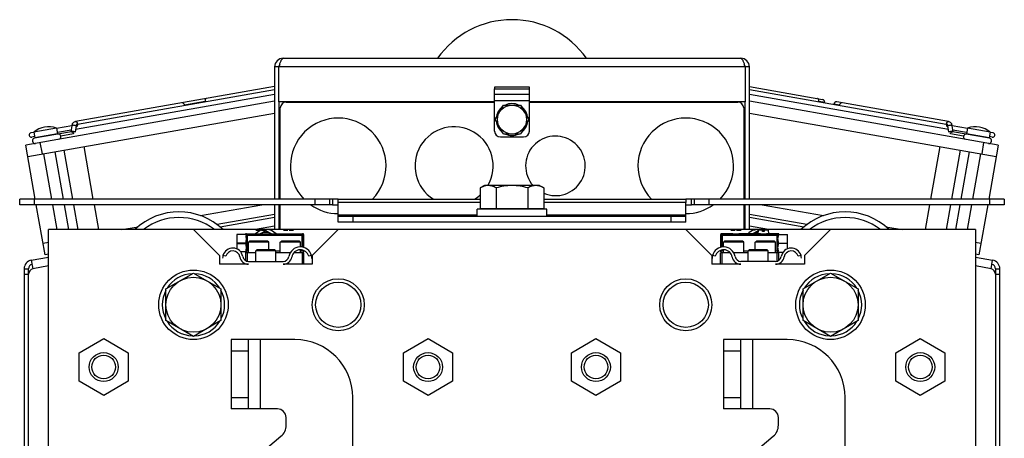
# Model space of a CAD drawing. Extents: x -1490 to 1181, y 8 to 1663.
# Tile 21 of 72: x -1490 to -1150, y 1002 to 1147. Entities that reach past the tile are written whole.
import ezdxf

# ---------------------------------------------------------------- set-up
doc = ezdxf.new("R2010")
doc.units = 0
doc.header["$LTSCALE"] = 65.395
doc.layers.get('0').update_dxf_attribs({"linetype": 'CONTINUOUS'})

msp = doc.modelspace()

# ---------------------------------------------------------------- linework, layer by layer
at = {"color": 6, "linetype": 'CONTINUOUS'}
for p, q in [((-1399.04, 1133.45), (-1241.04, 1133.45)), ((-1402.04, 1130.45), (-1402.04, 1084.8)), ((-1400.54, 1130.45), (-1402.04, 1130.45)), ((-1238.04, 1130.45), (-1239.54, 1130.45)), ((-1238.04, 1084.8), (-1238.04, 1130.45)), ((-1402.04, 1123.69), (-1470.82, 1111.56)), ((-1402.04, 1122.52), (-1470.02, 1110.54)), ((-1326.04, 1108.29), (-1326.04, 1122.88)), ((-1314.04, 1108.29), (-1314.04, 1122.88)), ((-1238.04, 1123.69), (-1212.79, 1119.24)), ((-1170.06, 1110.54), (-1238.04, 1122.52)), ((-1402.04, 1118.61), (-1487.95, 1103.47)), ((-1402.04, 1121), (-1470.74, 1108.89)), ((-1169.33, 1108.89), (-1238.04, 1121)), ((-1152.12, 1103.47), (-1238.04, 1118.61)), ((-1400.54, 1118.45), (-1400.54, 1084.8)), ((-1366.54, 1118.45), (-1366.54, 1118.29)), ((-1356.54, 1118.29), (-1356.54, 1118.45)), ((-1355.34, 1118.45), (-1355.34, 1118.29)), ((-1347.34, 1118.45), (-1347.34, 1118.29)), ((-1339.34, 1118.45), (-1339.34, 1118.29)), ((-1334.04, 1118.45), (-1334.04, 1118.29)), ((-1332.54, 1118.29), (-1332.54, 1118.45)), ((-1325.81, 1112.29), (-1322.92, 1117.29)), ((-1322.92, 1117.29), (-1317.15, 1117.29)), ((-1317.15, 1117.29), (-1314.26, 1112.29)), ((-1311.12, 1118.29), (-1311.04, 1118.4)), ((-1239.54, 1084.8), (-1239.54, 1118.45)), ((-1169.26, 1111.56), (-1207.9, 1118.38)), ((-1487.26, 1099.53), (-1402.04, 1114.55)), ((-1322.92, 1107.29), (-1325.81, 1112.29)), ((-1314.26, 1112.29), (-1317.15, 1107.29)), ((-1238.04, 1114.55), (-1152.82, 1099.53)), ((-1477.31, 1109.35), (-1485.19, 1107.96)), ((-1477.31, 1109.35), (-1476.96, 1107.33)), ((-1472.07, 1110.17), (-1477.3, 1109.25)), ((-1472.3, 1108.61), (-1477.03, 1107.78)), ((-1472.08, 1110.13), (-1472.39, 1108.04)), ((-1162.78, 1109.25), (-1168, 1110.17)), ((-1167.69, 1108.04), (-1167.99, 1110.13)), ((-1163.04, 1107.78), (-1167.77, 1108.61)), ((-1162.76, 1109.35), (-1163.12, 1107.33)), ((-1154.88, 1107.96), (-1162.76, 1109.35)), ((-1485.17, 1107.86), (-1486.16, 1107.69)), ((-1484.91, 1106.39), (-1485.9, 1106.21)), ((-1485.19, 1107.96), (-1484.84, 1105.94)), ((-1476.85, 1107.25), (-1484.9, 1105.83)), ((-1472.19, 1108.07), (-1476.84, 1107.25)), ((-1324.04, 1106.29), (-1316.04, 1106.29)), ((-1317.15, 1107.29), (-1322.92, 1107.29)), ((-1155.16, 1105.83), (-1167.88, 1108.07)), ((-1154.88, 1107.96), (-1155.24, 1105.94)), ((-1154.18, 1106.21), (-1155.16, 1106.39)), ((-1153.92, 1107.69), (-1154.9, 1107.86)), ((-1484.66, 1084.8), (-1487.95, 1103.47)), ((-1474.83, 1101.72), (-1471.84, 1084.8)), ((-1464.61, 1084.8), (-1467.81, 1102.96)), ((-1172.27, 1102.96), (-1175.47, 1084.8)), ((-1165.25, 1101.72), (-1168.23, 1084.8)), ((-1152.12, 1103.47), (-1155.41, 1084.8)), ((-1481.84, 1100.48), (-1479.08, 1084.8)), ((-1477.9, 1101.18), (-1475.01, 1084.8)), ((-1162.17, 1101.18), (-1165.06, 1084.8)), ((-1158.23, 1100.48), (-1161, 1084.8)), ((-1329.54, 1089.49), (-1331.01, 1088.64)), ((-1331.01, 1088.64), (-1331.01, 1081.49)), ((-1310.54, 1089.49), (-1329.54, 1089.49)), ((-1325.52, 1088.64), (-1325.52, 1081.49)), ((-1314.55, 1088.64), (-1314.55, 1081.49)), ((-1310.54, 1089.49), (-1309.07, 1088.64)), ((-1309.07, 1088.64), (-1309.07, 1081.49)), ((-1490.04, 1082.8), (-1490.04, 1084.8)), ((-1382.04, 1084.8), (-1490.04, 1084.8)), ((-1380.04, 1084.8), (-1331.01, 1084.8)), ((-1309.07, 1084.8), (-1260.04, 1084.8)), ((-1150.04, 1084.8), (-1258.04, 1084.8)), ((-1150.04, 1084.8), (-1150.04, 1082.8)), ((-1382.04, 1082.8), (-1490.04, 1082.8)), ((-1481.27, 1065.55), (-1484.31, 1082.8)), ((-1478.72, 1082.8), (-1477.22, 1074.29)), ((-1474.66, 1082.8), (-1473.16, 1074.29)), ((-1471.49, 1082.8), (-1469.99, 1074.29)), ((-1462.76, 1074.29), (-1464.26, 1082.8)), ((-1427.56, 1079.08), (-1406.46, 1082.8)), ((-1402.04, 1082.8), (-1402.04, 1074.29)), ((-1400.54, 1082.8), (-1400.54, 1074.29)), ((-1380.04, 1076.79), (-1380.04, 1083.63)), ((-1332.04, 1078.79), (-1332.04, 1081.29)), ((-1308.04, 1081.29), (-1332.04, 1081.29)), ((-1308.04, 1078.79), (-1308.04, 1081.29)), ((-1260.04, 1076.79), (-1260.04, 1083.63)), ((-1150.04, 1082.8), (-1258.04, 1082.8)), ((-1239.54, 1074.29), (-1239.54, 1082.8)), ((-1238.04, 1074.29), (-1238.04, 1082.8)), ((-1233.62, 1082.8), (-1212.52, 1079.08)), ((-1175.82, 1082.8), (-1177.32, 1074.29)), ((-1168.58, 1082.8), (-1170.09, 1074.29)), ((-1165.41, 1082.8), (-1166.91, 1074.29)), ((-1161.35, 1082.8), (-1162.85, 1074.29)), ((-1155.77, 1082.8), (-1158.81, 1065.55)), ((-1420.81, 1075.2), (-1402.04, 1078.51)), ((-1260.04, 1078.79), (-1380.04, 1078.79)), ((-1238.04, 1078.51), (-1219.27, 1075.2)), ((-1454.72, 1074.29), (-1449.17, 1075.27)), ((-1400.04, 1077.45), (-1400.54, 1077.45)), ((-1239.54, 1077.45), (-1240.04, 1077.45)), ((-1190.9, 1075.27), (-1185.35, 1074.29)), ((-1480.04, 722.29), (-1480.04, 1074.29)), ((-1160.04, 1074.29), (-1480.04, 1074.29)), ((-1430.04, 1074.29), (-1421.04, 1065.29)), ((-1415.04, 1072.54), (-1415.04, 1069.57)), ((-1411.73, 1072.54), (-1415.04, 1072.54)), ((-1411.74, 1072.79), (-1407.76, 1072.79)), ((-1405.71, 1072.79), (-1398.26, 1072.79)), ((-1396.21, 1072.79), (-1392.34, 1072.79)), ((-1392.04, 1072.49), (-1392.04, 1068.14)), ((-1389.04, 1065.29), (-1380.04, 1074.29)), ((-1260.04, 1074.29), (-1251.04, 1065.29)), ((-1247.94, 1068.17), (-1247.94, 1072.49)), ((-1243.76, 1072.79), (-1247.64, 1072.79)), ((-1234.26, 1072.79), (-1241.71, 1072.79)), ((-1228.24, 1072.79), (-1232.21, 1072.79)), ((-1228.34, 1072.59), (-1224.94, 1072.59)), ((-1224.94, 1067.63), (-1224.94, 1072.59)), ((-1219.04, 1065.29), (-1210.04, 1074.29)), ((-1160.04, 1074.29), (-1160.04, 722.29)), ((-1480.04, 1069.83), (-1481.96, 1069.49)), ((-1415.04, 1069.51), (-1415.04, 1067.59)), ((-1411.94, 1069.51), (-1411.94, 1069.57)), ((-1411.04, 1069.89), (-1410.64, 1070.29)), ((-1411.04, 1066.29), (-1411.04, 1069.89)), ((-1404.04, 1069.89), (-1411.04, 1069.89)), ((-1404.44, 1070.29), (-1410.64, 1070.29)), ((-1404.04, 1069.89), (-1404.44, 1070.29)), ((-1404.04, 1067.29), (-1404.04, 1069.89)), ((-1400.04, 1069.89), (-1399.64, 1070.29)), ((-1400.04, 1066.29), (-1400.04, 1069.89)), ((-1393.04, 1069.89), (-1400.04, 1069.89)), ((-1393.44, 1070.29), (-1399.64, 1070.29)), ((-1393.04, 1069.89), (-1393.44, 1070.29)), ((-1393.04, 1068.29), (-1393.04, 1069.89)), ((-1247.04, 1069.89), (-1246.64, 1070.29)), ((-1247.04, 1068.29), (-1247.04, 1069.89)), ((-1240.04, 1069.89), (-1247.04, 1069.89)), ((-1240.44, 1070.29), (-1246.64, 1070.29)), ((-1240.04, 1069.89), (-1240.44, 1070.29)), ((-1240.04, 1066.29), (-1240.04, 1069.89)), ((-1236.04, 1069.89), (-1235.64, 1070.29)), ((-1236.04, 1067.29), (-1236.04, 1069.89)), ((-1229.04, 1069.89), (-1236.04, 1069.89)), ((-1229.44, 1070.29), (-1235.64, 1070.29)), ((-1229.04, 1069.89), (-1229.44, 1070.29)), ((-1229.04, 1066.29), (-1229.04, 1069.89)), ((-1228.14, 1069.54), (-1224.94, 1069.54)), ((-1158.11, 1069.49), (-1160.04, 1069.83)), ((-1486.02, 1063.7), (-1480.04, 1064.75)), ((-1421.04, 1065.29), (-1421.04, 1062.29)), ((-1411.73, 1066.54), (-1413.7, 1066.54)), ((-1412.04, 1066.29), (-1412.04, 1063.56)), ((-1408.54, 1066.29), (-1412.04, 1066.29)), ((-1411.54, 1066.29), (-1411.54, 1063.36)), ((-1408.54, 1066.89), (-1408.14, 1067.29)), ((-1408.54, 1063.29), (-1408.54, 1066.89)), ((-1401.54, 1066.89), (-1408.54, 1066.89)), ((-1401.94, 1067.29), (-1408.14, 1067.29)), ((-1401.54, 1066.89), (-1401.94, 1067.29)), ((-1401.54, 1063.29), (-1401.54, 1066.89)), ((-1396.58, 1066.29), (-1401.54, 1066.29)), ((-1392.04, 1066.29), (-1395.36, 1066.29)), ((-1393.04, 1066.29), (-1393.04, 1067.29)), ((-1392.54, 1066.29), (-1392.54, 1062.29)), ((-1392.04, 1067.09), (-1392.04, 1066.59)), ((-1392.04, 1066.29), (-1392.04, 1062.29)), ((-1389.04, 1065.29), (-1389.04, 1062.29)), ((-1251.04, 1065.29), (-1251.04, 1062.29)), ((-1244.72, 1066.29), (-1248.04, 1066.29)), ((-1247.94, 1066.59), (-1247.94, 1067.12)), ((-1247.54, 1066.29), (-1247.54, 1062.29)), ((-1247.04, 1066.29), (-1247.04, 1067.29)), ((-1238.54, 1066.29), (-1243.49, 1066.29)), ((-1238.54, 1066.89), (-1238.14, 1067.29)), ((-1238.54, 1063.29), (-1238.54, 1066.89)), ((-1231.54, 1066.89), (-1238.54, 1066.89)), ((-1231.94, 1067.29), (-1238.14, 1067.29)), ((-1231.54, 1066.89), (-1231.94, 1067.29)), ((-1231.54, 1063.29), (-1231.54, 1066.89)), ((-1228.04, 1066.29), (-1231.54, 1066.29)), ((-1228.54, 1066.29), (-1228.54, 1063.36)), ((-1228.34, 1066.49), (-1226.41, 1066.49)), ((-1228.04, 1066.29), (-1228.04, 1063.56)), ((-1224.97, 1066.49), (-1224.94, 1066.49)), ((-1224.94, 1066.49), (-1224.94, 1066.51)), ((-1219.04, 1065.29), (-1219.04, 1062.29)), ((-1160.04, 1064.75), (-1154.06, 1063.7)), ((-1486.02, 1063.7), (-1485.5, 1060.74)), ((-1411.04, 1062.29), (-1421.04, 1062.29)), ((-1412.04, 1062.47), (-1412.04, 1062.29)), ((-1411.54, 1062.34), (-1411.54, 1062.29)), ((-1411.04, 1063.29), (-1399.04, 1063.29)), ((-1389.04, 1062.29), (-1399.04, 1062.29)), ((-1241.04, 1062.29), (-1251.04, 1062.29)), ((-1229.04, 1063.29), (-1241.04, 1063.29)), ((-1219.04, 1062.29), (-1229.04, 1062.29)), ((-1228.54, 1062.34), (-1228.54, 1062.29)), ((-1228.04, 1062.47), (-1228.04, 1062.29)), ((-1154.58, 1060.74), (-1154.06, 1063.7)), ((-1488.5, 1060.74), (-1488.5, 983.26)), ((-1487, 1058.81), (-1487, 1060.74)), ((-1439.54, 1053.78), (-1430.04, 1059.26)), ((-1430.04, 1059.26), (-1420.54, 1053.78)), ((-1219.54, 1053.78), (-1210.04, 1059.26)), ((-1210.04, 1059.26), (-1200.54, 1053.78)), ((-1153.08, 1060.74), (-1153.08, 1058.81)), ((-1151.58, 983.26), (-1151.58, 1060.74)), ((-1439.54, 1042.81), (-1439.54, 1053.78)), ((-1420.54, 1053.78), (-1420.54, 1042.81)), ((-1219.54, 1042.81), (-1219.54, 1053.78)), ((-1200.54, 1053.78), (-1200.54, 1042.81)), ((-1430.04, 1037.32), (-1439.54, 1042.81)), ((-1420.54, 1042.81), (-1430.04, 1037.32)), ((-1210.04, 1037.32), (-1219.54, 1042.81)), ((-1200.54, 1042.81), (-1210.04, 1037.32)), ((-1469.54, 1031.7), (-1461.04, 1036.61)), ((-1461.04, 1036.61), (-1452.54, 1031.7)), ((-1417.04, 1036.29), (-1417.04, 1012.29)), ((-1395.04, 1036.29), (-1417.04, 1036.29)), ((-1411.04, 1012.29), (-1411.04, 1036.29)), ((-1357.54, 1031.7), (-1349.04, 1036.61)), ((-1349.04, 1036.61), (-1340.54, 1031.7)), ((-1299.54, 1031.7), (-1291.04, 1036.61)), ((-1291.04, 1036.61), (-1282.54, 1031.7)), ((-1247.04, 1036.29), (-1247.04, 1012.29)), ((-1225.04, 1036.29), (-1247.04, 1036.29)), ((-1241.04, 1012.29), (-1241.04, 1036.29)), ((-1187.54, 1031.7), (-1179.04, 1036.61)), ((-1179.04, 1036.61), (-1170.54, 1031.7)), ((-1469.54, 1021.89), (-1469.54, 1031.7)), ((-1452.54, 1031.7), (-1452.54, 1021.89)), ((-1357.54, 1021.89), (-1357.54, 1031.7)), ((-1340.54, 1031.7), (-1340.54, 1021.89)), ((-1299.54, 1021.89), (-1299.54, 1031.7)), ((-1282.54, 1031.7), (-1282.54, 1021.89)), ((-1187.54, 1021.89), (-1187.54, 1031.7)), ((-1170.54, 1031.7), (-1170.54, 1021.89)), ((-1461.04, 1016.98), (-1469.54, 1021.89)), ((-1452.54, 1021.89), (-1461.04, 1016.98)), ((-1349.04, 1016.98), (-1357.54, 1021.89)), ((-1340.54, 1021.89), (-1349.04, 1016.98)), ((-1291.04, 1016.98), (-1299.54, 1021.89)), ((-1282.54, 1021.89), (-1291.04, 1016.98)), ((-1179.04, 1016.98), (-1187.54, 1021.89)), ((-1170.54, 1021.89), (-1179.04, 1016.98)), ((-1375.04, 909.6), (-1375.04, 1016.29)), ((-1205.04, 909.6), (-1205.04, 1016.29)), ((-1401.04, 1012.29), (-1417.04, 1012.29)), ((-1231.04, 1012.29), (-1247.04, 1012.29)), ((-1398.04, 1006.67), (-1398.04, 1009.29)), ((-1228.04, 1006.67), (-1228.04, 1009.29)), ((-1433.61, 974.49), (-1399.82, 1002.84)), ((-1263.61, 974.49), (-1229.82, 1002.84))]:
    msp.add_line(p, q, dxfattribs=at)
at = {"color": 2, "linetype": 'CONTINUOUS'}
for p, q in [((-1400.54, 1118.45), (-1400.54, 1130.45)), ((-1239.54, 1130.45), (-1239.54, 1118.45)), ((-1326.04, 1123.45), (-1326.04, 1122.88)), ((-1314.04, 1123.45), (-1326.04, 1123.45)), ((-1326.04, 1122.88), (-1314.04, 1122.88)), ((-1314.04, 1122.88), (-1314.04, 1123.45)), ((-1426.02, 1118.55), (-1433.13, 1117.3)), ((-1326.04, 1118.45), (-1400.54, 1118.45)), ((-1400.04, 1084.8), (-1400.04, 1116.29)), ((-1398.04, 1118.29), (-1326.04, 1118.29)), ((-1362.59, 1118.29), (-1362.47, 1118.45)), ((-1360.81, 1118.45), (-1360.81, 1118.29)), ((-1360.74, 1118.29), (-1360.74, 1118.45)), ((-1355.04, 1118.29), (-1355.04, 1118.45)), ((-1350.04, 1118.45), (-1350.04, 1118.29)), ((-1348.54, 1118.45), (-1348.54, 1118.29)), ((-1347.04, 1118.29), (-1347.04, 1118.45)), ((-1342.04, 1118.45), (-1342.04, 1118.29)), ((-1340.54, 1118.45), (-1340.54, 1118.29)), ((-1339.04, 1118.29), (-1339.04, 1118.45)), ((-1331.04, 1118.45), (-1331.04, 1118.29)), ((-1328.64, 1118.29), (-1328.64, 1118.45)), ((-1327.54, 1118.45), (-1327.54, 1118.29)), ((-1326.12, 1118.29), (-1326.04, 1118.4)), ((-1239.54, 1118.45), (-1314.04, 1118.45)), ((-1314.04, 1118.29), (-1242.04, 1118.29)), ((-1313.64, 1118.29), (-1313.64, 1118.45)), ((-1312.54, 1118.45), (-1312.54, 1118.29)), ((-1311.04, 1118.45), (-1311.04, 1118.29)), ((-1308.64, 1118.29), (-1308.64, 1118.45)), ((-1307.54, 1118.45), (-1307.54, 1118.29)), ((-1306.12, 1118.29), (-1306.04, 1118.4)), ((-1306.04, 1118.45), (-1306.04, 1118.29)), ((-1303.64, 1118.29), (-1303.64, 1118.45)), ((-1302.54, 1118.45), (-1302.54, 1118.29)), ((-1301.12, 1118.29), (-1301.04, 1118.4)), ((-1301.04, 1118.45), (-1301.04, 1118.29)), ((-1298.64, 1118.29), (-1298.64, 1118.45)), ((-1297.54, 1118.45), (-1297.54, 1118.29)), ((-1296.12, 1118.29), (-1296.04, 1118.4)), ((-1296.04, 1118.45), (-1296.04, 1118.29)), ((-1293.64, 1118.29), (-1293.64, 1118.45)), ((-1292.54, 1118.45), (-1292.54, 1118.29)), ((-1291.12, 1118.29), (-1291.04, 1118.4)), ((-1291.04, 1118.45), (-1291.04, 1118.29)), ((-1288.64, 1118.29), (-1288.64, 1118.45)), ((-1287.54, 1118.45), (-1287.54, 1118.29)), ((-1286.12, 1118.29), (-1286.04, 1118.4)), ((-1286.04, 1118.45), (-1286.04, 1118.29)), ((-1284.31, 1118.29), (-1284.31, 1118.45)), ((-1284.07, 1118.45), (-1283.95, 1118.29)), ((-1283.64, 1118.29), (-1283.64, 1118.45)), ((-1282.54, 1118.45), (-1282.54, 1118.29)), ((-1240.04, 1116.29), (-1240.04, 1084.8)), ((-1212.06, 1118.2), (-1214.05, 1118.55)), ((-1206.95, 1117.3), (-1208.94, 1117.65)), ((-1470.56, 1110.11), (-1470.88, 1107.97)), ((-1169.2, 1107.97), (-1169.51, 1110.11)), ((-1476.96, 1107.33), (-1484.84, 1105.94)), ((-1471.41, 1107.3), (-1475.8, 1106.52)), ((-1472.08, 1108.08), (-1472.07, 1108.15)), ((-1164.14, 1106.5), (-1168.67, 1107.3)), ((-1168, 1108.15), (-1167.99, 1108.08)), ((-1155.24, 1105.94), (-1163.12, 1107.33)), ((-1383.04, 1084.8), (-1383.04, 1082.8)), ((-1382.04, 1084.8), (-1382.04, 1082.8)), ((-1380.04, 1084.8), (-1382.04, 1084.8)), ((-1380.04, 1083.63), (-1380.04, 1084.8)), ((-1260.04, 1084.8), (-1260.04, 1083.63)), ((-1258.04, 1084.8), (-1260.04, 1084.8)), ((-1258.04, 1082.8), (-1258.04, 1084.8)), ((-1257.04, 1082.8), (-1257.04, 1084.8)), ((-1400.04, 1074.29), (-1400.04, 1082.8)), ((-1382.04, 1082.8), (-1380.04, 1082.8)), ((-1309.07, 1081.49), (-1331.01, 1081.49)), ((-1260.04, 1082.8), (-1258.04, 1082.8)), ((-1240.04, 1082.8), (-1240.04, 1074.29)), ((-1402.04, 1079.52), (-1421.86, 1076.02)), ((-1218.21, 1076.02), (-1238.04, 1079.52)), ((-1260.04, 1076.79), (-1380.04, 1076.79)), ((-1412.04, 1072.79), (-1412.04, 1072.54)), ((-1411.74, 1072.79), (-1412.04, 1072.79)), ((-1411.8, 1072.26), (-1411.82, 1072.27)), ((-1411.8, 1071.77), (-1411.8, 1072.26)), ((-1411.8, 1072.26), (-1411.5, 1072.26)), ((-1411.5, 1072.26), (-1411.5, 1072.56)), ((-1408.48, 1074.09), (-1406.99, 1074.09)), ((-1407.76, 1072.79), (-1405.71, 1072.79)), ((-1406.98, 1072.79), (-1405.04, 1073.91)), ((-1406.49, 1074.09), (-1405, 1074.09)), ((-1405.04, 1073.91), (-1403.1, 1072.79)), ((-1398.98, 1074.09), (-1397.49, 1074.09)), ((-1398.26, 1072.79), (-1396.21, 1072.79)), ((-1396.99, 1074.09), (-1395.5, 1074.09)), ((-1392.57, 1072.56), (-1392.57, 1068.25)), ((-1392.04, 1072.79), (-1392.34, 1072.79)), ((-1392.27, 1068.2), (-1392.27, 1072.26)), ((-1392.04, 1072.49), (-1392.04, 1072.79)), ((-1247.94, 1072.79), (-1247.94, 1072.49)), ((-1247.64, 1072.79), (-1247.94, 1072.79)), ((-1247.7, 1072.26), (-1247.7, 1068.22)), ((-1247.4, 1068.27), (-1247.4, 1072.56)), ((-1244.52, 1074.09), (-1242.99, 1074.09)), ((-1243.76, 1072.79), (-1241.71, 1072.79)), ((-1242.49, 1074.09), (-1240.95, 1074.09)), ((-1236.98, 1072.79), (-1235.04, 1073.91)), ((-1235.02, 1074.09), (-1235.14, 1072.79)), ((-1233.49, 1074.09), (-1235.02, 1074.09)), ((-1234.26, 1072.79), (-1232.21, 1072.79)), ((-1233.49, 1073.59), (-1233.49, 1074.09)), ((-1232.99, 1073.59), (-1233.49, 1073.59)), ((-1232.99, 1074.09), (-1232.99, 1073.59)), ((-1231.45, 1074.09), (-1232.99, 1074.09)), ((-1231.34, 1072.79), (-1231.45, 1074.09)), ((-1228.47, 1072.56), (-1228.47, 1072.26)), ((-1228.47, 1072.26), (-1228.17, 1072.26)), ((-1227.94, 1072.79), (-1228.24, 1072.79)), ((-1228.16, 1072.27), (-1228.17, 1072.26)), ((-1228.17, 1072.26), (-1228.17, 1071.87)), ((-1228.16, 1072.26), (-1228.16, 1072.27)), ((-1227.94, 1072.59), (-1227.94, 1072.79)), ((-1415.04, 1069.57), (-1415.04, 1069.51)), ((-1411.84, 1069.57), (-1415.04, 1069.57)), ((-1415.04, 1069.51), (-1411.84, 1069.51)), ((-1411.8, 1068.77), (-1411.8, 1070.31)), ((-1228.17, 1070.21), (-1228.17, 1068.87)), ((-1480.04, 1065.77), (-1481.27, 1065.55)), ((-1418.88, 1065.04), (-1419.85, 1065.29)), ((-1412.04, 1066.54), (-1412.04, 1066.29)), ((-1411.8, 1066.83), (-1411.8, 1067.31)), ((-1411.04, 1066.83), (-1411.8, 1066.83)), ((-1400.04, 1066.83), (-1401.54, 1066.83)), ((-1392.57, 1066.83), (-1393.04, 1066.83)), ((-1392.57, 1067.24), (-1392.57, 1066.83)), ((-1392.27, 1066.83), (-1392.27, 1067.17)), ((-1392.04, 1066.59), (-1392.27, 1066.83)), ((-1392.04, 1066.29), (-1392.04, 1066.59)), ((-1389.25, 1065.29), (-1390.22, 1065.04)), ((-1249.86, 1065.04), (-1250.83, 1065.29)), ((-1248.04, 1062.29), (-1248.04, 1066.29)), ((-1247.7, 1066.83), (-1247.94, 1066.59)), ((-1247.94, 1066.59), (-1247.94, 1066.29)), ((-1247.7, 1067.2), (-1247.7, 1066.83)), ((-1247.4, 1066.83), (-1247.4, 1067.26)), ((-1247.04, 1066.83), (-1247.4, 1066.83)), ((-1238.54, 1066.83), (-1240.04, 1066.83)), ((-1228.17, 1066.83), (-1229.04, 1066.83)), ((-1228.17, 1067.21), (-1228.17, 1066.83)), ((-1228.04, 1066.29), (-1227.94, 1066.29)), ((-1227.94, 1066.29), (-1227.94, 1066.49)), ((-1220.23, 1065.29), (-1221.2, 1065.04)), ((-1158.81, 1065.55), (-1160.04, 1065.77)), ((-1488.5, 1060.74), (-1487, 1060.74)), ((-1487, 988.25), (-1487, 1058.81)), ((-1153.08, 1060.74), (-1151.58, 1060.74)), ((-1153.08, 1058.81), (-1153.08, 988.25))]:
    msp.add_line(p, q, dxfattribs=at)
at = {"color": 9, "linetype": 'CONTINUOUS'}
for p, q in [((-1239.54, 1130.45), (-1400.54, 1130.45)), ((-1326.04, 1121.06), (-1314.04, 1121.06)), ((-1314.04, 1118.79), (-1326.04, 1118.79)), ((-1362.26, 1118.29), (-1362.26, 1118.45)), ((-1483.03, 1104.33), (-1482.33, 1100.39)), ((-1157.74, 1100.39), (-1157.05, 1104.33)), ((-1485.04, 1084.8), (-1485.04, 1082.8)), ((-1388.04, 1082.8), (-1388.04, 1084.8)), ((-1252.04, 1084.8), (-1252.04, 1082.8)), ((-1155.04, 1082.8), (-1155.04, 1084.8)), ((-1331.01, 1083.63), (-1380.04, 1083.63)), ((-1260.04, 1083.63), (-1309.07, 1083.63)), ((-1380.04, 1079.38), (-1332.04, 1079.38)), ((-1375.04, 1078.79), (-1375.04, 1076.79)), ((-1308.04, 1079.38), (-1260.04, 1079.38)), ((-1265.04, 1076.79), (-1265.04, 1078.79)), ((-1402.04, 1075.46), (-1408.65, 1074.29)), ((-1400.04, 1075.81), (-1400.54, 1075.72)), ((-1239.54, 1075.72), (-1240.04, 1075.81)), ((-1231.42, 1074.29), (-1238.04, 1075.46)), ((-1411.5, 1072.56), (-1411.74, 1072.79)), ((-1411.5, 1072.56), (-1392.57, 1072.56)), ((-1411.5, 1072.26), (-1411.5, 1066.83)), ((-1392.57, 1072.26), (-1411.5, 1072.26)), ((-1392.34, 1072.79), (-1392.57, 1072.56)), ((-1392.27, 1072.26), (-1392.04, 1072.49)), ((-1247.94, 1072.49), (-1247.7, 1072.26)), ((-1247.4, 1072.56), (-1247.64, 1072.79)), ((-1247.4, 1072.56), (-1228.47, 1072.56)), ((-1228.47, 1072.26), (-1247.4, 1072.26)), ((-1228.24, 1072.79), (-1228.47, 1072.56)), ((-1228.47, 1066.83), (-1228.47, 1072.26)), ((-1480.04, 1061.71), (-1485.5, 1060.74)), ((-1154.58, 1060.74), (-1160.04, 1061.71)), ((-1487, 1058.74), (-1488.5, 1058.74)), ((-1151.58, 1058.74), (-1153.08, 1058.74)), ((-1407.04, 1036.29), (-1407.04, 1012.29)), ((-1237.04, 1036.29), (-1237.04, 1012.29)), ((-1411.04, 1032.29), (-1417.04, 1032.29)), ((-1241.04, 1032.29), (-1247.04, 1032.29)), ((-1417.04, 1016.29), (-1411.04, 1016.29)), ((-1247.04, 1016.29), (-1241.04, 1016.29))]:
    msp.add_line(p, q, dxfattribs=at)
at = {"color": 6, "linetype": 'CONTINUOUS'}
for centre, radius in [((-1320.04, 1112.29), 5), ((-1430.04, 1048.29), 9.5), ((-1210.04, 1048.29), 9.5), ((-1380.04, 1048.29), 9), ((-1380.04, 1048.29), 7.8), ((-1260.04, 1048.29), 9), ((-1260.04, 1048.29), 7.8), ((-1461.04, 1026.79), 5), ((-1461.04, 1026.79), 4.1), ((-1349.04, 1026.79), 5), ((-1349.04, 1026.79), 4.1), ((-1291.04, 1026.79), 5), ((-1291.04, 1026.79), 4.1), ((-1179.04, 1026.79), 5), ((-1179.04, 1026.79), 4.1)]:
    msp.add_circle(centre, radius, dxfattribs=at)
at = {"color": 2, "linetype": 'CONTINUOUS'}
for centre in [(-1430.04, 1048.29), (-1210.04, 1048.29)]:
    msp.add_circle(centre, 12, dxfattribs=at)
at = {"color": 6, "linetype": 'CONTINUOUS'}
for centre, radius, start, end in [((-1320.04, 1115.29), 31.5, 35.2063, 144.7937), ((-1399.04, 1130.45), 3, 90, 180), ((-1241.04, 1130.45), 3, 0, 90), ((-1212.95, 1118.35), 0.9, 350, 80), ((-1208.05, 1117.49), 0.9, 80, 170), ((-1479.95, 1101.27), 8.5, 71.9275, 128.0725), ((-1470.03, 1109.83), 2.08, 166.0516, 171.6935), ((-1170.05, 1109.83), 2.08, 8.3063, 13.9573), ((-1160.13, 1101.27), 8.5, 51.9275, 108.0725), ((-1486.03, 1106.95), 0.75, 100, 280), ((-1484.76, 1104.94), 0.9, 100, 280), ((-1476.68, 1106.37), 0.9, 280, 100), ((-1324.04, 1108.29), 2, 180, 270), ((-1155.32, 1104.94), 0.9, 260, 80), ((-1154.05, 1106.95), 0.75, 260, 80), ((-1435.04, 1058.29), 22.1, 46.4072, 133.5916), ((-1435.04, 1058.29), 20.16, 52.5579, 127.4423), ((-1205.04, 1058.29), 22.1, 46.4084, 133.5927), ((-1205.04, 1058.29), 20.16, 52.5576, 127.4423), ((-1228.5, 1072.29), 0.338, 9.3802, 26.7545), ((-1228.5, 1072.29), 0.342, 357.4131, 9.3747), ((-1416.46, 1064.39), 3.5, 9.418, 165.0994), ((-1393.12, 1064.29), 4, 14.4775, 170.4059), ((-1246.95, 1064.29), 4, 9.5941, 165.5225), ((-1223.61, 1064.39), 3.5, 14.9006, 170.582), ((-1411.04, 1065.29), 2, 189.418, 270), ((-1399.04, 1065.29), 2, 270, 350.4059), ((-1241.04, 1065.29), 2, 189.5941, 270), ((-1229.04, 1065.29), 2, 270, 350.582), ((-1430.04, 1048.29), 10.75, 92.1248, 147.8751), ((-1430.04, 1048.29), 10.75, 32.125, 87.8756), ((-1210.04, 1048.29), 10.75, 92.1248, 147.8751), ((-1210.04, 1048.29), 10.75, 32.125, 87.8756), ((-1430.04, 1048.29), 10.75, 152.1248, 207.8756), ((-1430.04, 1048.29), 10.75, 332.1248, 27.8756), ((-1210.04, 1048.29), 10.75, 152.1248, 207.8756), ((-1210.04, 1048.29), 10.75, 332.1248, 27.8756), ((-1430.04, 1048.29), 10.75, 212.125, 267.8756), ((-1430.04, 1048.29), 10.75, 272.1248, 327.8751), ((-1210.04, 1048.29), 10.75, 212.125, 267.8756), ((-1210.04, 1048.29), 10.75, 272.1248, 327.8751), ((-1395.04, 1016.29), 20, 0, 90), ((-1225.04, 1016.29), 20, 0, 90), ((-1401.04, 1009.29), 3, 0, 90), ((-1231.04, 1009.29), 3, 0, 90), ((-1403.04, 1006.67), 5, 310, 360), ((-1233.04, 1006.67), 5, 310, 360)]:
    msp.add_arc(centre, radius, start, end, dxfattribs=at)
at = {"color": 2, "linetype": 'CONTINUOUS'}
for centre, radius, start, end in [((-1399.04, 1130.45), 1.5, 144.3882, 179.992), ((-1241.04, 1130.45), 1.5, 0.008, 35.6118), ((-1434.36, 1117.08), 1.25, 358.509, 10.0428), ((-1424.79, 1118.76), 1.25, 189.9572, 201.491), ((-1398.04, 1116.29), 2, 90.0002, 179.9998), ((-1320.04, 1112.29), 5.5, 125.4135, 174.5582), ((-1320.04, 1112.29), 5.5, 65.4152, 114.5848), ((-1320.04, 1112.29), 5.5, 5.4418, 54.5865), ((-1242.04, 1116.29), 2, 0.0002, 89.9998), ((-1215.28, 1118.76), 1.25, 338.509, 350.0428), ((-1205.72, 1117.08), 1.25, 169.9572, 181.491), ((-1380.04, 1096.29), 16.5, 315.8566, 224.1432), ((-1260.04, 1096.29), 16.5, 315.8566, 224.1432), ((-1470.58, 1110.24), 0.458, 266.4285, 279.9265), ((-1340.04, 1096.29), 13.5, 329.9928, 238.3389), ((-1320.04, 1112.29), 5.5, 185.4418, 234.5865), ((-1320.04, 1112.29), 5.5, 305.4135, 354.5582), ((-1169.49, 1110.24), 0.458, 260.0735, 273.5715), ((-1472.11, 1107.63), 0.453, 100.0174, 107.9376), ((-1320.04, 1112.29), 5.5, 245.4152, 294.5848), ((-1316.04, 1108.29), 2, 270.0002, 359.9998), ((-1305.04, 1096.29), 10.3, 246.9561, 221.3309), ((-1167.96, 1107.63), 0.453, 72.0624, 79.9826), ((-1163.25, 1106.34), 0.9, 82.2107, 259.9999), ((-1163.25, 1106.34), 0.897, 80.0011, 82.2186), ((-1340.04, 1096.29), 13.5, 329.7437, 329.9921), ((-1340.05, 1096.31), 13.53, 301.6711, 311.9893), ((-1380.04, 1096.29), 16.5, 234.849, 270), ((-1260.04, 1096.29), 16.5, 270, 305.1505), ((-1411.74, 1072.49), 0.301, 157.5265, 170.4189), ((-1420.66, 1071.83), 8.85, 2.4393, 2.8831), ((-1424.18, 1071.68), 12.38, 2.0954, 2.4435), ((-1411.5, 1072.26), 0.3, 90.0845, 177.0941), ((-1411.51, 1072.26), 0.298, 177.0859, 179.9276), ((-1405.04, 1069.29), 5, 44.4523, 135.5477), ((-1405.04, 1069.29), 4, 90.0098, 118.7517), ((-1405.04, 1069.29), 4, 61.2483, 89.9902), ((-1392.57, 1072.26), 0.3, 0.0842, 89.9158), ((-1247.4, 1072.26), 0.3, 90.0842, 179.9158), ((-1235.04, 1069.29), 5, 73.837, 135.5477), ((-1235.04, 1069.29), 4, 90.8258, 118.7509), ((-1235.04, 1069.29), 5, 65.7853, 72), ((-1228.47, 1072.26), 0.3, 15.0579, 89.9124), ((-1228.47, 1072.26), 0.301, 0.1082, 15.0173), ((-1213.49, 1071.62), 14.68, 177.5195, 178.1889), ((-1204.93, 1071.36), 23.24, 178.2095, 178.7434), ((-1416.46, 1064.39), 3.5, 165.0994, 180), ((-1416.46, 1064.39), 2.5, 9.4181, 165.0994), ((-1411.04, 1065.29), 3, 189.4181, 269.9999), ((-1423.29, 1067.37), 11.49, 357.2726, 357.9099), ((-1419.54, 1067.2), 7.73, 357.1046, 357.2228), ((-1411.49, 1066.79), 0.332, 176.794, 184.7621), ((-1399.04, 1065.29), 3, 270.0001, 350.4058), ((-1393.12, 1064.29), 3, 14.4776, 170.4058), ((-1393.12, 1064.29), 4, 0, 14.4775), ((-1246.95, 1064.29), 4, 165.5225, 180), ((-1246.95, 1064.29), 3, 9.5942, 165.5224), ((-1241.04, 1065.29), 3, 189.5942, 269.9999), ((-1229.04, 1065.29), 3, 270.0001, 350.5819), ((-1206.8, 1067.67), 21.38, 181.2333, 181.8138), ((-1213.45, 1067.46), 14.73, 181.8032, 182.297), ((-1217.44, 1067.3), 10.73, 182.2997, 182.6068), ((-1223.61, 1064.39), 2.5, 14.9006, 170.5819), ((-1223.61, 1064.39), 3.5, 0, 14.9006), ((-1485.5, 1060.74), 3, 100, 180), ((-1485.5, 1060.74), 1.5, 100, 180), ((-1154.58, 1060.74), 1.5, 0, 80), ((-1154.58, 1060.74), 3, 0, 80), ((-1485, 1058.81), 2, 104.4779, 179.9997), ((-1155.08, 1058.81), 2, 0.0003, 75.5221)]:
    msp.add_arc(centre, radius, start, end, dxfattribs=at)
for points, knots in [([(-1400.54, 1130.45), (-1400.42, 1130.83), (-1400.24, 1131.39), (-1399.99, 1132.1), (-1399.8, 1132.55), (-1399.62, 1132.92), (-1399.44, 1133.21), (-1399.25, 1133.4), (-1399.1, 1133.45), (-1399.04, 1133.45)], [0, 0, 0, 0, 0.349767, 0.509488, 0.651903, 0.772829, 0.869754, 0.943189, 1, 1, 1, 1]), ([(-1241.04, 1133.45), (-1240.97, 1133.45), (-1240.82, 1133.4), (-1240.64, 1133.21), (-1240.45, 1132.92), (-1240.27, 1132.55), (-1240.09, 1132.1), (-1239.84, 1131.39), (-1239.66, 1130.83), (-1239.54, 1130.45)], [0, 0, 0, 0, 0.056811, 0.130246, 0.227171, 0.348097, 0.490512, 0.650233, 1, 1, 1, 1]), ([(-1470.03, 1110.79), (-1470.1, 1110.78), (-1470.23, 1110.72), (-1470.39, 1110.57), (-1470.51, 1110.36), (-1470.55, 1110.2), (-1470.56, 1110.11)], [0, 0, 0, 0, 0.220121, 0.455846, 0.715816, 1, 1, 1, 1]), ([(-1470.5, 1109.79), (-1470.42, 1109.81), (-1470.25, 1109.89), (-1470.08, 1110.13), (-1470, 1110.45), (-1470.01, 1110.67), (-1470.03, 1110.79)], [0, 0, 0, 0, 0.209467, 0.444656, 0.71203, 1, 1, 1, 1]), ([(-1170.04, 1110.79), (-1170.06, 1110.67), (-1170.07, 1110.45), (-1169.99, 1110.13), (-1169.82, 1109.89), (-1169.65, 1109.81), (-1169.57, 1109.79)], [0, 0, 0, 0, 0.28797, 0.555344, 0.790533, 1, 1, 1, 1]), ([(-1169.51, 1110.11), (-1169.52, 1110.2), (-1169.56, 1110.36), (-1169.68, 1110.57), (-1169.84, 1110.72), (-1169.97, 1110.78), (-1170.04, 1110.79)], [0, 0, 0, 0, 0.284184, 0.544154, 0.779879, 1, 1, 1, 1]), ([(-1472, 1108.16), (-1472.08, 1108.15), (-1472.21, 1108.13), (-1472.34, 1108.08), (-1472.37, 1108.04)], [0, 0, 0, 0, 0.609541, 1, 1, 1, 1]), ([(-1472.19, 1108.07), (-1472.11, 1108.09), (-1471.92, 1108.06), (-1471.68, 1107.89), (-1471.5, 1107.63), (-1471.43, 1107.41), (-1471.41, 1107.3)], [0, 0, 0, 0, 0.209467, 0.444656, 0.71203, 1, 1, 1, 1]), ([(-1470.88, 1107.97), (-1471.05, 1108.05), (-1471.43, 1108.14), (-1471.81, 1108.17), (-1472, 1108.16)], [0, 0, 0, 0, 0.492165, 1, 1, 1, 1]), ([(-1168.07, 1108.16), (-1168.27, 1108.17), (-1168.65, 1108.14), (-1169.03, 1108.05), (-1169.2, 1107.97)], [0, 0, 0, 0, 0.507835, 1, 1, 1, 1]), ([(-1168.67, 1107.3), (-1168.65, 1107.41), (-1168.58, 1107.63), (-1168.4, 1107.89), (-1168.15, 1108.06), (-1167.97, 1108.09), (-1167.88, 1108.07)], [0, 0, 0, 0, 0.28797, 0.555344, 0.790533, 1, 1, 1, 1]), ([(-1167.7, 1108.04), (-1167.73, 1108.08), (-1167.86, 1108.13), (-1167.99, 1108.15), (-1168.07, 1108.16)], [0, 0, 0, 0, 0.390459, 1, 1, 1, 1]), ([(-1411.81, 1072.13), (-1411.81, 1072.1), (-1411.81, 1071.98), (-1411.8, 1071.86), (-1411.8, 1071.77)], [0, 0, 0, 0, 0.227197, 1, 1, 1, 1]), ([(-1411.8, 1070.31), (-1411.81, 1070.15), (-1411.81, 1069.94), (-1411.83, 1069.69), (-1411.83, 1069.61), (-1411.84, 1069.57)], [0, 0, 0, 0, 0.648817, 0.866978, 1, 1, 1, 1]), ([(-1411.83, 1069.48), (-1411.82, 1069.39), (-1411.81, 1069.16), (-1411.81, 1068.92), (-1411.8, 1068.77)], [0, 0, 0, 0, 0.377762, 1, 1, 1, 1]), ([(-1228.14, 1069.54), (-1228.15, 1069.62), (-1228.16, 1069.85), (-1228.17, 1070.07), (-1228.17, 1070.21)], [0, 0, 0, 0, 0.370151, 1, 1, 1, 1]), ([(-1228.17, 1068.87), (-1228.17, 1069.01), (-1228.16, 1069.24), (-1228.15, 1069.46), (-1228.14, 1069.54)], [0, 0, 0, 0, 0.629849, 1, 1, 1, 1]), ([(-1411.82, 1066.76), (-1411.82, 1066.73), (-1411.8, 1066.67), (-1411.77, 1066.61), (-1411.75, 1066.58), (-1411.74, 1066.56), (-1411.72, 1066.55), (-1411.73, 1066.54), (-1411.73, 1066.54)], [0, 0, 0, 0, 0.402399, 0.719686, 0.841104, 0.929612, 0.979174, 1, 1, 1, 1]), ([(-1411.8, 1067.31), (-1411.8, 1067.28), (-1411.81, 1067.16), (-1411.81, 1067.04), (-1411.81, 1066.95)], [0, 0, 0, 0, 0.271281, 1, 1, 1, 1]), ([(-1228.35, 1066.49), (-1228.35, 1066.5), (-1228.33, 1066.51), (-1228.31, 1066.52), (-1228.28, 1066.54), (-1228.26, 1066.56), (-1228.25, 1066.57)], [0, 0, 0, 0, 0.097637, 0.339783, 0.650896, 1, 1, 1, 1]), ([(-1228.34, 1066.49), (-1228.34, 1066.49), (-1228.35, 1066.49), (-1228.35, 1066.49), (-1228.35, 1066.49)], [0, 0, 0, 0, 0.640371, 1, 1, 1, 1]), ([(-1228.25, 1066.57), (-1228.22, 1066.6), (-1228.17, 1066.67), (-1228.16, 1066.76), (-1228.16, 1066.81)], [0, 0, 0, 0, 0.451013, 1, 1, 1, 1])]:
    msp.add_open_spline(points, degree=3, knots=knots, dxfattribs=at)
at = {"color": 9, "linetype": 'CONTINUOUS'}
for points, knots in [([(-1425.55, 1119.55), (-1425.64, 1119.53), (-1425.81, 1119.45), (-1425.97, 1119.2), (-1426.05, 1118.89), (-1426.04, 1118.66), (-1426.02, 1118.55)], [0, 0, 0, 0, 0.209467, 0.444656, 0.71203, 1, 1, 1, 1]), ([(-1214.05, 1118.55), (-1214.03, 1118.66), (-1214.02, 1118.89), (-1214.1, 1119.2), (-1214.27, 1119.45), (-1214.44, 1119.53), (-1214.52, 1119.55)], [0, 0, 0, 0, 0.28797, 0.555344, 0.790533, 1, 1, 1, 1]), ([(-1433.13, 1117.3), (-1433.15, 1117.41), (-1433.22, 1117.63), (-1433.4, 1117.89), (-1433.64, 1118.06), (-1433.83, 1118.09), (-1433.91, 1118.07)], [0, 0, 0, 0, 0.28797, 0.555344, 0.790533, 1, 1, 1, 1]), ([(-1206.17, 1118.07), (-1206.25, 1118.09), (-1206.44, 1118.06), (-1206.68, 1117.89), (-1206.86, 1117.63), (-1206.93, 1117.41), (-1206.95, 1117.3)], [0, 0, 0, 0, 0.209467, 0.444656, 0.71203, 1, 1, 1, 1]), ([(-1471.83, 1110.28), (-1471.86, 1110.27), (-1471.92, 1110.25), (-1472.02, 1110.22), (-1472.08, 1110.17), (-1472.08, 1110.13)], [0, 0, 0, 0, 0.348208, 0.62774, 1, 1, 1, 1]), ([(-1470.56, 1110.11), (-1470.66, 1110.15), (-1470.87, 1110.22), (-1471.19, 1110.28), (-1471.52, 1110.3), (-1471.73, 1110.29), (-1471.83, 1110.28)], [0, 0, 0, 0, 0.238347, 0.509106, 0.775068, 1, 1, 1, 1]), ([(-1470.82, 1111.56), (-1470.73, 1111.58), (-1470.55, 1111.56), (-1470.31, 1111.39), (-1470.12, 1111.12), (-1470.05, 1110.9), (-1470.03, 1110.79)], [0, 0, 0, 0, 0.209467, 0.444656, 0.71203, 1, 1, 1, 1]), ([(-1170.04, 1110.79), (-1170.02, 1110.9), (-1169.95, 1111.12), (-1169.77, 1111.39), (-1169.53, 1111.56), (-1169.34, 1111.58), (-1169.26, 1111.56)], [0, 0, 0, 0, 0.28797, 0.555344, 0.790533, 1, 1, 1, 1]), ([(-1168.25, 1110.28), (-1168.34, 1110.29), (-1168.56, 1110.3), (-1168.88, 1110.28), (-1169.21, 1110.22), (-1169.42, 1110.15), (-1169.51, 1110.11)], [0, 0, 0, 0, 0.224932, 0.490894, 0.761653, 1, 1, 1, 1]), ([(-1167.99, 1110.13), (-1168, 1110.17), (-1168.06, 1110.22), (-1168.15, 1110.25), (-1168.21, 1110.27), (-1168.25, 1110.28)], [0, 0, 0, 0, 0.37226, 0.651792, 1, 1, 1, 1])]:
    msp.add_open_spline(points, degree=3, knots=knots, dxfattribs=at)
at = {"color": 6, "linetype": 'CONTINUOUS'}
for points, knots in [([(-1470.82, 1111.56), (-1470.97, 1111.54), (-1471.26, 1111.43), (-1471.75, 1111.06), (-1471.97, 1110.63), (-1472.04, 1110.33)], [0, 0, 0, 0, 0.248614, 0.497768, 1, 1, 1, 1]), ([(-1168.03, 1110.33), (-1168.11, 1110.63), (-1168.33, 1111.06), (-1168.82, 1111.43), (-1169.11, 1111.54), (-1169.26, 1111.56)], [0, 0, 0, 0, 0.502226, 0.751378, 1, 1, 1, 1]), ([(-1329.49, 1089.31), (-1329.61, 1089.28), (-1330.14, 1089.1), (-1330.64, 1088.85), (-1331.01, 1088.64)], [0, 0, 0, 0, 0.243168, 1, 1, 1, 1]), ([(-1328.26, 1089.49), (-1328.37, 1089.49), (-1328.78, 1089.48), (-1329.19, 1089.4), (-1329.49, 1089.31)], [0, 0, 0, 0, 0.247885, 1, 1, 1, 1]), ([(-1325.52, 1088.64), (-1325.95, 1088.89), (-1326.83, 1089.32), (-1327.8, 1089.49), (-1328.26, 1089.49)], [0, 0, 0, 0, 0.514934, 1, 1, 1, 1]), ([(-1320.04, 1089.49), (-1320.96, 1089.49), (-1322.82, 1089.33), (-1324.63, 1088.9), (-1325.52, 1088.64)], [0, 0, 0, 0, 0.499893, 1, 1, 1, 1]), ([(-1314.55, 1088.64), (-1315.44, 1088.9), (-1317.25, 1089.33), (-1319.11, 1089.49), (-1320.04, 1089.49)], [0, 0, 0, 0, 0.500107, 1, 1, 1, 1]), ([(-1311.81, 1089.49), (-1312.28, 1089.49), (-1313.25, 1089.32), (-1314.12, 1088.89), (-1314.55, 1088.64)], [0, 0, 0, 0, 0.485066, 1, 1, 1, 1]), ([(-1309.07, 1088.64), (-1309.5, 1088.89), (-1310.37, 1089.32), (-1311.34, 1089.49), (-1311.81, 1089.49)], [0, 0, 0, 0, 0.514934, 1, 1, 1, 1]), ([(-1411.78, 1072.45), (-1411.79, 1072.44), (-1411.81, 1072.38), (-1411.82, 1072.32), (-1411.82, 1072.27)], [0, 0, 0, 0, 0.215201, 1, 1, 1, 1]), ([(-1411.8, 1070.31), (-1411.8, 1070.43), (-1411.76, 1070.67), (-1411.71, 1071.04), (-1411.76, 1071.41), (-1411.8, 1071.65), (-1411.8, 1071.77)], [0, 0, 0, 0, 0.241842, 0.5, 0.758158, 1, 1, 1, 1]), ([(-1411.73, 1072.54), (-1411.72, 1072.54), (-1411.76, 1072.49), (-1411.77, 1072.47), (-1411.78, 1072.45)], [0, 0, 0, 0, 0.235426, 1, 1, 1, 1]), ([(-1228.26, 1072.53), (-1228.27, 1072.54), (-1228.29, 1072.55), (-1228.32, 1072.57), (-1228.33, 1072.58), (-1228.35, 1072.59), (-1228.35, 1072.59)], [0, 0, 0, 0, 0.353385, 0.666063, 0.906062, 1, 1, 1, 1]), ([(-1228.34, 1072.59), (-1228.34, 1072.59), (-1228.35, 1072.59), (-1228.35, 1072.59), (-1228.35, 1072.59)], [0, 0, 0, 0, 0.640411, 1, 1, 1, 1]), ([(-1228.17, 1071.87), (-1228.17, 1071.74), (-1228.24, 1071.46), (-1228.34, 1071.04), (-1228.24, 1070.62), (-1228.17, 1070.35), (-1228.17, 1070.21)], [0, 0, 0, 0, 0.240065, 0.500001, 0.759935, 1, 1, 1, 1]), ([(-1228.19, 1072.44), (-1228.2, 1072.45), (-1228.22, 1072.48), (-1228.24, 1072.51), (-1228.26, 1072.53)], [0, 0, 0, 0, 0.267344, 1, 1, 1, 1]), ([(-1411.8, 1067.31), (-1411.8, 1067.43), (-1411.76, 1067.67), (-1411.71, 1068.04), (-1411.76, 1068.41), (-1411.8, 1068.65), (-1411.8, 1068.77)], [0, 0, 0, 0, 0.241842, 0.5, 0.758158, 1, 1, 1, 1]), ([(-1228.17, 1068.87), (-1228.17, 1068.74), (-1228.24, 1068.46), (-1228.34, 1068.04), (-1228.24, 1067.62), (-1228.17, 1067.35), (-1228.17, 1067.21)], [0, 0, 0, 0, 0.240065, 0.500001, 0.759935, 1, 1, 1, 1])]:
    msp.add_open_spline(points, degree=3, knots=knots, dxfattribs=at)
at = {"color": 2, "linetype": 'CONTINUOUS'}
for points in [[(-1412.01, 1072.61), (-1411.99, 1072.68), (-1411.92, 1072.74), (-1411.85, 1072.77)], [(-1411.85, 1072.77), (-1411.82, 1072.78), (-1411.78, 1072.79), (-1411.74, 1072.79)], [(-1392.34, 1072.79), (-1392.3, 1072.79), (-1392.26, 1072.78), (-1392.22, 1072.77)], [(-1392.22, 1072.77), (-1392.15, 1072.74), (-1392.09, 1072.68), (-1392.06, 1072.61)], [(-1392.06, 1072.61), (-1392.05, 1072.57), (-1392.04, 1072.53), (-1392.04, 1072.49)], [(-1247.94, 1072.49), (-1247.94, 1072.53), (-1247.93, 1072.57), (-1247.91, 1072.61)], [(-1247.91, 1072.61), (-1247.89, 1072.68), (-1247.82, 1072.74), (-1247.75, 1072.77)], [(-1247.75, 1072.77), (-1247.72, 1072.78), (-1247.68, 1072.79), (-1247.64, 1072.79)], [(-1228.24, 1072.79), (-1228.2, 1072.79), (-1228.16, 1072.78), (-1228.12, 1072.77)], [(-1228.12, 1072.77), (-1228.05, 1072.74), (-1227.99, 1072.68), (-1227.96, 1072.61)], [(-1411.84, 1069.51), (-1411.84, 1069.5), (-1411.84, 1069.49), (-1411.83, 1069.48)]]:
    msp.add_open_spline(points, degree=3, dxfattribs=at)

doc.saveas('drawing.dxf')
